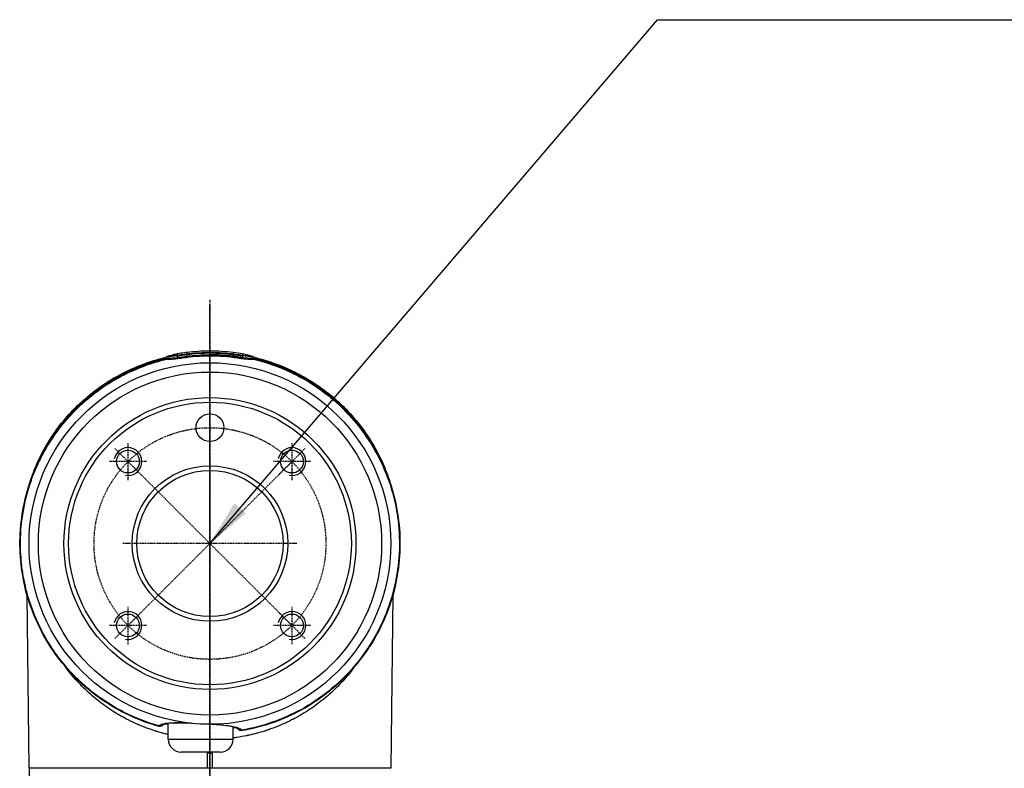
# Model space of a CAD drawing. Header units: millimetres. Extents: x 0 to 4378, y 0 to 2376.
# Tile 148 of 256: x 736 to 948, y 1651 to 1812. Entities that reach past the tile are written whole.
import ezdxf

# ---------------------------------------------------------------- set-up
doc = ezdxf.new("R2010")
doc.units = ezdxf.units.MM
doc.header["$LTSCALE"] = 0.2
doc.linetypes.add('CENTER2', pattern=[1.125, 0.75, -0.125, 0.125, -0.125])
doc.layers.add('01_Object Line', color=4, linetype='Continuous')
doc.layers.add('02_Center Line', color=1, linetype='CENTER2')
doc.styles.add('Rainbow-5.0 Style', font='malgunsl.ttf')
doc.dimstyles.new('Rainbow-5.0 Style', dxfattribs={"dimtxt": 4, "dimasz": 2.5, "dimexe": 1, "dimexo": 1, "dimgap": 1, "dimtad": 1, "dimdsep": 46, "dimtxsty": 'Rainbow-5.0 Style', "dimcen": 0, "dimclrd": 251, "dimclre": 251, "dimclrt": 7, "dimazin": 3, "dimtp": 0.1, "dimtm": 0.1, "dimtfac": 0.61, "dimtmove": 0, "dimatfit": 3, "dimfxl": 1, "dimlwd": -1, "dimlwe": -1, "dimarcsym": 1})

# ---------------------------------------------------------------- blocks, each defined once
blk = doc.blocks.new('A$C2009cf2c')
for p, q in [((0, 1138.06), (0, 1138.06)), ((-10.46, 1136.39), (-10.46, 1136.39)), ((40.47, 1102.47), (40.47, 1102.47)), ((-39.43, 1086.22), (-39.43, 1086.22)), ((-39.01, 1048.4), (-39.42, 1085.77)), ((39.42, 1085.78), (39.01, 1048.4)), ((39.43, 1086.24), (39.43, 1086.23)), ((-29.03, 1067.68), (-29.03, 1067.68)), ((29.01, 1067.66), (29.01, 1067.66)), ((-23.26, 1062.35), (-23.26, 1062.35)), ((-22.98, 1062.14), (-22.98, 1062.14)), ((22.98, 1062.14), (22.98, 1062.14)), ((23.26, 1062.35), (23.26, 1062.35)), ((-21.51, 1061.11), (-21.51, 1061.11)), ((-19.69, 1059.97), (-19.69, 1059.97)), ((19.69, 1059.97), (19.69, 1059.97)), ((21.51, 1061.11), (21.51, 1061.11)), ((-18.1, 1059.08), (-18.1, 1059.08)), ((-16.19, 1058.14), (-16.19, 1058.14)), ((-14.45, 1057.4), (-14.45, 1057.4)), ((-9, 1058.18), (-9, 1058.18)), ((-9, 1054.7), (-9, 1058.08)), ((5, 1057.42), (5, 1057.42)), ((5, 1054.7), (5, 1057.32)), ((14.45, 1057.4), (14.45, 1057.4)), ((16.19, 1058.14), (16.19, 1058.14)), ((18.1, 1059.08), (18.1, 1059.08)), ((-12.79, 1056.78), (-12.79, 1056.78)), ((8.7, 1055.61), (8.7, 1055.61)), ((12.79, 1056.78), (12.79, 1056.78)), ((-9, 1054.7), (5, 1054.7)), ((2.2, 1051.9), (-6.2, 1051.9)), ((-0.5, 1048.47), (-0.5, 1051.77)), ((0.5, 1051.77), (0.5, 1048.47)), ((39.01, 1048.4), (-39.01, 1048.4)), ((-39, 1048.4), (-39, 1042.4))]:
    blk.add_line(p, q)
for centre, radius in [((0, 1096.9), 39), ((0, 1096.9), 37), ((0, 1096.9), 31.48), ((0, 1096.9), 30.48), ((0, 1121.9), 3), ((-17.68, 1114.58), 2.46), ((17.67, 1114.58), 2.46), ((0, 1096.9), 16.77), ((0, 1096.9), 15.77), ((-17.68, 1079.22), 2.46), ((17.67, 1079.22), 2.46)]:
    blk.add_circle(centre, radius)
for centre, radius, start, end in [((-6.2, 1054.7), 2.8, 180, 270), ((2.2, 1054.7), 2.8, 270, 0), ((0, 1092.29), 40.53, 269.2927, 270.7064)]:
    blk.add_arc(centre, radius, start, end)
for centre, major_axis, ratio, start_param, end_param in [((-0.01, 1138.3), (0.002, 0.393), 0.011038, 2.226159, 2.73087), ((-6.56, 1138.25), (-3.48, -0.56), 0.198993, 1.415823, 1.495187), ((-6.92, 1137.76), (0.013, -0.43), 0.572551, 0.497241, 0.94988), ((-6.29, 1137.49), (0.048, -0.36), 0.068421, 6.045135, 6.04712), ((6.29, 1137.49), (0.044, 0.36), 0.063005, 3.372836, 3.376814), ((6.94, 1137.76), (0.032, 0.43), 0.578776, 2.218613, 2.668297), ((6.57, 1138.25), (-3.48, 0.56), 0.198992, 1.646411, 1.725774), ((-10.75, 1058.49), (0.692, -0.721), 0.94914, 5.222817, 6.283416), ((-10.75, 1058.49), (0.692, -0.721), 0.94914, 0.000231, 0.000366), ((-4.76, 1059.16), (-0.033, -0.999), 0.306864, 5.991051, 6.283189), ((-4.76, 1059.16), (-0.033, -0.999), 0.306864, 0.000003, 0.000147), ((0, 1058.9), (-0.015, -1), 0.222199, 0.000009, 0.066809), ((0, 1058.9), (-0.015, -1), 0.222199, 6.283177, 6.283194), ((0.76, 1058.87), (-0.072, -0.997), 0.306297, 6.283183, 6.575941), ((6.75, 1057.59), (-0.721, -0.693), 0.945259, 6.282953, 6.283018), ((6.75, 1057.59), (-0.721, -0.693), 0.945259, 6.283018, 7.283935), ((0.44, 1048.46), (-0.941, 0.011), 0.685799, 0.008117, 0.114309), ((-0.44, 1048.46), (0.941, 0.011), 0.685799, 6.168879, 6.275069)]:
    blk.add_ellipse(centre, major_axis=major_axis, ratio=ratio, start_param=start_param, end_param=end_param)
for points, knots in [([(-9.27, 1137.22), (-9.06, 1137.31), (-8.84, 1137.38), (-8.38, 1137.51), (-8.12, 1137.59), (-7.57, 1137.74), (-7.28, 1137.81), (-6.99, 1137.87)], [0, 0, 0, 0, 0.0687662, 0.0687662, 0.1523206, 0.1523206, 0.2423805, 0.2423805, 0.2423805, 0.2423805]), ([(-6.99, 1137.87), (-6.48, 1137.99), (-5.97, 1138.05), (-5.3, 1138.14), (-5.15, 1138.16), (-4.99, 1138.17)], [0, 0, 0, 0, 0.1551388, 0.1551388, 0.2022234, 0.2022234, 0.2022234, 0.2022234]), ([(-6.99, 1137.48), (-6.99, 1137.53), (-6.99, 1137.59), (-6.99, 1137.63), (-6.99, 1137.79), (-6.99, 1137.87), (-6.99, 1137.87)], [-8.25646, -8.25646, -8.25646, -8.25646, -7.624618, -7.624618, -7.624618, -5.44854, -5.44854, -5.44854, -5.44854]), ([(-4.99, 1138.17), (-4.99, 1138.17), (-4.99, 1138.09), (-4.99, 1137.92), (-4.99, 1137.87), (-4.99, 1137.81), (-4.99, 1137.75)], [5.554248, 5.554248, 5.554248, 5.554248, 7.771433, 7.771433, 7.771433, 8.384461, 8.384461, 8.384461, 8.384461]), ([(-0.02, 1138.06), (-0.58, 1138.06), (-1.14, 1138.04), (-1.7, 1138.02), (-2.26, 1138), (-2.82, 1137.97), (-3.38, 1137.92), (-3.91, 1137.88), (-4.45, 1137.82), (-4.99, 1137.75)], [0, 0, 0, 0, 1.709554, 1.709554, 1.709554, 3.419104, 3.419104, 3.419104, 5.066451, 5.066451, 5.066451, 5.066451]), ([(-0.01, 1137.94), (-0.84, 1137.94), (-1.67, 1137.91), (-2.92, 1137.84), (-3.34, 1137.8), (-4.16, 1137.73), (-4.58, 1137.68), (-4.99, 1137.63)], [-0.4980541, -0.4980541, -0.4980541, -0.4980541, -0.2482966, -0.2482966, -0.1249533, -0.1249533, -0.0001115, -0.0001115, -0.0001115, -0.0001115]), ([(-0.02, 1138.06), (-0.01, 1138.22), (-0.01, 1138.34), (0, 1138.4), (0, 1138.45), (0, 1138.48), (0, 1138.48)], [0.073579, 0.073579, 0.073579, 0.073579, 1.773456, 1.773456, 1.773456, 2.983853, 2.983853, 2.983853, 2.983853]), ([(4.99, 1137.75), (4.45, 1137.82), (3.91, 1137.88), (3.36, 1137.92), (2.24, 1138.01), (1.11, 1138.06), (-0.02, 1138.06)], [-5.096168, -5.096168, -5.096168, -5.096168, -3.432831, -3.432831, -3.432831, 0, 0, 0, 0]), ([(-0.02, 1137.62), (-0.01, 1137.66), (-0.01, 1137.69), (0, 1137.73), (0, 1137.78), (0, 1137.83), (0, 1137.87), (-0.01, 1137.9), (-0.01, 1137.92), (-0.01, 1137.94)], [-1.0896743, -1.0896743, -1.0896743, -1.0896743, -0.7634499, -0.7634499, -0.7634499, -0.3184296, -0.3184296, -0.3184296, -0.1133023, -0.1133023, -0.1133023, -0.1133023]), ([(4.99, 1137.63), (4.58, 1137.68), (4.16, 1137.73), (3.33, 1137.81), (2.91, 1137.84), (1.66, 1137.91), (0.83, 1137.94), (-0.01, 1137.94)], [-0.4984902, -0.4984902, -0.4984902, -0.4984902, -0.3746356, -0.3746356, -0.2508217, -0.2508217, -0.0000001, -0.0000001, -0.0000001, -0.0000001]), ([(4.99, 1138.17), (4.99, 1138.17), (4.99, 1138.09), (4.99, 1137.92), (4.99, 1137.87), (4.99, 1137.81), (4.99, 1137.75)], [5.554252, 5.554252, 5.554252, 5.554252, 7.771433, 7.771433, 7.771433, 8.384461, 8.384461, 8.384461, 8.384461]), ([(6.99, 1137.87), (6.99, 1137.87), (6.99, 1137.79), (6.99, 1137.63), (6.99, 1137.59), (6.99, 1137.53), (6.99, 1137.48)], [5.448548, 5.448548, 5.448548, 5.448548, 7.624618, 7.624618, 7.624618, 8.25646, 8.25646, 8.25646, 8.25646]), ([(6.99, 1137.87), (7.38, 1137.78), (7.77, 1137.69), (8.34, 1137.53), (8.52, 1137.48), (8.89, 1137.36), (9.08, 1137.3), (9.27, 1137.22)], [0, 0, 0, 0, 0.1203404, 0.1203404, 0.1813036, 0.1813036, 0.2422637, 0.2422637, 0.2422637, 0.2422637]), ([(-11.14, 1057.48), (-15.45, 1058.7), (-19.61, 1060.66), (-26.95, 1065.73), (-30.22, 1068.89), (-35.52, 1076.01), (-37.6, 1080.06), (-40.34, 1088.5), (-41.02, 1093), (-40.9, 1101.86), (-40.11, 1106.35), (-37.15, 1114.72), (-34.96, 1118.71), (-29.47, 1125.7), (-26.11, 1128.78), (-18.66, 1133.64), (-14.48, 1135.48), (-10.17, 1136.58)], [0, 0, 0, 0, 1.344136, 1.344136, 2.675031, 2.675031, 4.00551, 4.00551, 5.33562, 5.33562, 6.666261, 6.666261, 7.998797, 7.998797, 9.330905, 9.330905, 10.665668, 10.665668, 10.665668, 10.665668]), ([(-11.01, 1057.57), (-13.58, 1058.29), (-16.13, 1059.27), (-18.61, 1060.54), (-20.16, 1061.33), (-21.67, 1062.23), (-23.12, 1063.23), (-24.96, 1064.5), (-26.7, 1065.92), (-28.32, 1067.47), (-29.68, 1068.77), (-30.7, 1069.92), (-31.46, 1070.84), (-32.04, 1071.55), (-32.47, 1072.11), (-32.77, 1072.52), (-33.45, 1073.43), (-34.08, 1074.36), (-34.67, 1075.31), (-35.6, 1076.8), (-36.1, 1077.79), (-36.32, 1078.22), (-37.36, 1080.24), (-38.22, 1082.33), (-38.9, 1084.43), (-38.94, 1084.56), (-39.01, 1084.78), (-39.1, 1085.09), (-39.27, 1085.65), (-39.53, 1086.52), (-39.79, 1087.68), (-40.24, 1089.62), (-40.38, 1090.71), (-40.42, 1090.98), (-40.5, 1091.51), (-40.56, 1092.04), (-40.62, 1092.57), (-40.8, 1094.31), (-40.88, 1096), (-40.84, 1097.7), (-40.83, 1098.42), (-40.79, 1099.13), (-40.74, 1099.81), (-40.46, 1103.78), (-39.64, 1107.02), (-38.91, 1109.32), (-38.72, 1109.91), (-38.54, 1110.43), (-38.37, 1110.9), (-37.8, 1112.47), (-37.23, 1113.73), (-36.76, 1114.71), (-36.19, 1115.88), (-35.77, 1116.64), (-35.56, 1117), (-34.04, 1119.68), (-32.76, 1121.31), (-32.15, 1122.09), (-31.97, 1122.32), (-31.84, 1122.48), (-31.78, 1122.56), (-31.3, 1123.14), (-30.59, 1124), (-29.57, 1125.08), (-28.24, 1126.48), (-27.38, 1127.21), (-27.15, 1127.42), (-27.02, 1127.54), (-26.89, 1127.65), (-26.76, 1127.77), (-25.19, 1129.13), (-23.51, 1130.36), (-21.77, 1131.45), (-20.22, 1132.43), (-18.25, 1133.53), (-15.83, 1134.55), (-15.03, 1134.89), (-13.97, 1135.31), (-12.63, 1135.75), (-11.69, 1136.05), (-10.62, 1136.36), (-9.41, 1136.65)], [-1, -1, -1, -1, -0.923133, -0.923133, -0.923133, -0.875, -0.875, -0.875, -0.8125, -0.8125, -0.8125, -0.777211, -0.777211, -0.777211, -0.75, -0.75, -0.75, -0.71875, -0.71875, -0.71875, -0.6875, -0.6875, -0.6875, -0.625, -0.625, -0.625, -0.613903, -0.613903, -0.613903, -0.59375, -0.59375, -0.59375, -0.5625, -0.5625, -0.5625, -0.547989, -0.547989, -0.547989, -0.5, -0.5, -0.5, -0.484864, -0.484864, -0.484864, -0.397359, -0.397359, -0.397359, -0.375, -0.375, -0.375, -0.346559, -0.346559, -0.346559, -0.3125, -0.3125, -0.3125, -0.264588, -0.264588, -0.264588, -0.25, -0.25, -0.25, -0.21875, -0.21875, -0.21875, -0.1875, -0.1875, -0.1875, -0.182675, -0.182675, -0.182675, -0.125, -0.125, -0.125, -0.0625, -0.0625, -0.0625, -0.025808, -0.025808, -0.025808, 0, 0, 0, 0]), ([(-39.41, 1108.06), (-39.24, 1108.72), (-39.05, 1109.38), (-38.66, 1110.61), (-38.46, 1111.18), (-38.01, 1112.4), (-37.75, 1113.05), (-37.33, 1114.03), (-37.18, 1114.38), (-36.66, 1115.49), (-36.27, 1116.27), (-35.38, 1117.91), (-34.86, 1118.77), (-33.68, 1120.59), (-33, 1121.55), (-31.89, 1122.99), (-31.48, 1123.48), (-30.28, 1124.89), (-29.44, 1125.79), (-27.7, 1127.47), (-26.82, 1128.25), (-25.07, 1129.68), (-24.22, 1130.32), (-22.55, 1131.47), (-21.74, 1131.99), (-19.44, 1133.34), (-17.89, 1134.13), (-15.04, 1135.36), (-13.78, 1135.83), (-11.58, 1136.53), (-10.67, 1136.78), (-9.75, 1137.01)], [-6.269701, -6.269701, -6.269701, -6.269701, -5.984557, -5.984557, -5.735856, -5.735856, -5.451942, -5.451942, -5.300422, -5.300422, -4.9539, -4.9539, -4.557704, -4.557704, -4.105179, -4.105179, -3.863816, -3.863816, -3.40942, -3.40942, -2.98401, -2.98401, -2.611687, -2.611687, -2.28576, -2.28576, -1.715015, -1.715015, -1.28633, -1.28633, -0.994033, -0.994033, -0.994033, -0.994033]), ([(-38.42, 1111.11), (-38.34, 1111.32), (-38.26, 1111.54), (-38.18, 1111.76), (-36.53, 1116.15), (-34.11, 1120.29), (-30.92, 1123.96), (-30.87, 1124.01), (-30.8, 1124.09), (-30.77, 1124.12), (-30.74, 1124.17), (-30.71, 1124.2), (-30.67, 1124.24), (-29.77, 1125.26), (-28.45, 1126.67), (-26.49, 1128.33), (-26.03, 1128.71), (-25.54, 1129.11), (-25.01, 1129.52), (-24.36, 1130.02), (-23.64, 1130.54), (-22.85, 1131.06), (-22.14, 1131.54), (-21.38, 1132.02), (-20.55, 1132.49), (-20.14, 1132.73), (-19.71, 1132.97), (-19.26, 1133.2), (-19.04, 1133.32), (-18.81, 1133.44), (-18.58, 1133.56), (-18.35, 1133.67), (-18.09, 1133.8), (-17.87, 1133.9), (-17.84, 1133.92), (-17.8, 1133.94), (-17.76, 1133.96), (-15.24, 1135.16), (-12.72, 1136.04), (-10.36, 1136.65)], [0.2306439, 0.2306439, 0.2306439, 0.2306439, 0.2431558, 0.2431558, 0.2431558, 0.4960937, 0.4960937, 0.4960937, 0.4998798, 0.4998798, 0.4998798, 0.5044509, 0.5044509, 0.5044509, 0.625, 0.625, 0.625, 0.6529348, 0.6529348, 0.6529348, 0.6875, 0.6875, 0.6875, 0.71875, 0.71875, 0.71875, 0.734375, 0.734375, 0.734375, 0.7421875, 0.7421875, 0.7421875, 0.75, 0.75, 0.75, 0.7513839, 0.7513839, 0.7513839, 0.8432578, 0.8432578, 0.8432578, 0.8432578]), ([(-10.6, 1136.47), (-10.57, 1136.49), (-10.54, 1136.52), (-10.4, 1136.62), (-10.3, 1136.69), (-10.03, 1136.86), (-9.86, 1136.95), (-9.69, 1137.04)], [0.010133, 0.010133, 0.010133, 0.010133, 0.0221129, 0.0221129, 0.0619726, 0.0619726, 0.1223725, 0.1223725, 0.1223725, 0.1223725]), ([(-10.58, 1136.47), (-10.53, 1136.5), (-10.48, 1136.53), (-10.27, 1136.64), (-10.07, 1136.75), (-9.58, 1136.87), (-9.28, 1136.89), (-8.95, 1136.88)], [28.181067, 28.181067, 28.181067, 28.181067, 28.758819, 28.758819, 30.087278, 30.087278, 31.415738, 31.415738, 31.415738, 31.415738]), ([(-10.17, 1136.58), (-10.11, 1136.6), (-10.04, 1136.61), (-9.73, 1136.66), (-9.51, 1136.65), (-9.41, 1136.65)], [-0.04823544, -0.04823544, -0.04823544, -0.04823544, -0.03728617, -0.03728617, -0.00001779, -0.00001779, -0.00001779, -0.00001779]), ([(-7, 1137.36), (-7.84, 1137.23), (-8.58, 1137.23), (-9.08, 1137.18), (-9.36, 1137.15), (-9.57, 1137.1), (-9.69, 1137.04)], [6.83821, 6.83821, 6.83821, 6.83821, 9.362067, 9.362067, 9.362067, 10.748111, 10.748111, 10.748111, 10.748111]), ([(-9.41, 1136.65), (-8.94, 1136.64), (-8.39, 1136.67), (-7.51, 1136.75), (-7.21, 1136.79), (-6.75, 1136.85), (-6.59, 1136.87), (-6.28, 1136.91), (-6.17, 1136.93), (-5.97, 1136.96)], [-0.4608596, -0.4608596, -0.4608596, -0.4608596, -0.2319778, -0.2319778, -0.1176594, -0.1176594, -0.0605125, -0.0605125, -0.000004, -0.000004, -0.000004, -0.000004]), ([(-6.99, 1137.48), (-7.65, 1137.39), (-8.24, 1137.35), (-8.66, 1137.33), (-8.9, 1137.31), (-9.09, 1137.28), (-9.21, 1137.24), (-9.25, 1137.23), (-9.27, 1137.22), (-9.3, 1137.21)], [7.141582, 7.141582, 7.141582, 7.141582, 9.362054, 9.362054, 9.362054, 10.573628, 10.573628, 10.573628, 10.889931, 10.889931, 10.889931, 10.889931]), ([(-0.01, 1137.42), (-0.79, 1137.42), (-1.57, 1137.4), (-2.35, 1137.35), (-3.13, 1137.31), (-3.91, 1137.24), (-4.68, 1137.15), (-4.69, 1137.15), (-4.69, 1137.15), (-4.69, 1137.15), (-5.46, 1137.06), (-6.24, 1136.93), (-7, 1136.83), (-7, 1136.83), (-7.01, 1136.83), (-7.01, 1136.83), (-7.4, 1136.78), (-7.77, 1136.74), (-8.12, 1136.72), (-8.48, 1136.69), (-8.81, 1136.67), (-9.11, 1136.68)], [27.547428, 27.547428, 27.547428, 27.547428, 29.915632, 29.915632, 29.915632, 32.28311, 32.28311, 32.28311, 32.293424, 32.293424, 32.293424, 34.650769, 34.650769, 34.650769, 34.666423, 34.666423, 34.666423, 35.852922, 35.852922, 35.852922, 37.039421, 37.039421, 37.039421, 37.039421]), ([(-8.95, 1136.88), (-8.91, 1136.88), (-8.87, 1136.88), (-8.79, 1136.88), (-8.74, 1136.88), (-8.62, 1136.89), (-8.54, 1136.89), (-8.39, 1136.9), (-8.33, 1136.9), (-8.19, 1136.91), (-8.11, 1136.92), (-7.75, 1136.94), (-7.39, 1136.98), (-6.99, 1137.03)], [0, 0, 0, 0, 0.0146911, 0.0146911, 0.0270405, 0.0270405, 0.0580232, 0.0580232, 0.077436, 0.077436, 0.1037284, 0.1037284, 0.1923796, 0.1923796, 0.1923796, 0.1923796]), ([(-4.99, 1137.63), (-5.08, 1137.62), (-5.17, 1137.61), (-5.27, 1137.6), (-5.28, 1137.59), (-5.3, 1137.59), (-5.32, 1137.59), (-5.43, 1137.57), (-5.55, 1137.56), (-5.66, 1137.54), (-5.77, 1137.53), (-5.88, 1137.51), (-5.99, 1137.5), (-6.1, 1137.48), (-6.21, 1137.47), (-6.32, 1137.45), (-6.44, 1137.44), (-6.55, 1137.42), (-6.66, 1137.41), (-6.77, 1137.39), (-6.88, 1137.37), (-7, 1137.36)], [4.856578, 4.856578, 4.856578, 4.856578, 5.128657, 5.128657, 5.128657, 5.185049, 5.185049, 5.185049, 5.513346, 5.513346, 5.513346, 5.841966, 5.841966, 5.841966, 6.171736, 6.171736, 6.171736, 6.503514, 6.503514, 6.503514, 6.83821, 6.83821, 6.83821, 6.83821]), ([(-6.99, 1137.03), (-6.95, 1137.03), (-6.92, 1137.04), (-6.89, 1137.04), (-6.59, 1137.09), (-6.29, 1137.13), (-5.99, 1137.17), (-5.66, 1137.22), (-5.32, 1137.27), (-4.99, 1137.31)], [33.655801, 33.655801, 33.655801, 33.655801, 33.760716, 33.760716, 33.760716, 34.688162, 34.688162, 34.688162, 35.7207, 35.7207, 35.7207, 35.7207]), ([(-6.99, 1137.03), (-6.88, 1137.05), (-6.77, 1137.06), (-6.66, 1137.08), (-6.65, 1137.08), (-6.64, 1137.08), (-6.63, 1137.08)], [16.2049031, 16.2049031, 16.2049031, 16.2049031, 16.5350251, 16.5350251, 16.5350251, 16.5670172, 16.5670172, 16.5670172, 16.5670172]), ([(-4.99, 1137.75), (-5.01, 1137.75), (-5.03, 1137.75), (-5.61, 1137.68), (-6.16, 1137.6), (-6.71, 1137.52)], [5.066455, 5.066455, 5.066455, 5.066455, 5.128657, 5.128657, 6.83821, 6.83821, 6.83821, 6.83821]), ([(-5.97, 1136.96), (-3.98, 1137.26), (-1.99, 1137.4), (2, 1137.4), (3.98, 1137.26), (5.97, 1136.96)], [0, 0, 0, 0, 0.604975, 0.604975, 1.212492, 1.212492, 1.212492, 1.212492]), ([(-4.99, 1137.31), (-4.16, 1137.41), (-3.34, 1137.49), (-1.68, 1137.59), (-0.85, 1137.62), (-0.02, 1137.62)], [35.720723, 35.720723, 35.720723, 35.720723, 38.259702, 38.259702, 40.798705, 40.798705, 40.798705, 40.798705]), ([(4.99, 1137.31), (4.16, 1137.41), (3.33, 1137.49), (1.66, 1137.59), (0.82, 1137.62), (-0.02, 1137.62)], [35.720722, 35.720722, 35.720722, 35.720722, 38.259702, 38.259702, 40.798705, 40.798705, 40.798705, 40.798705]), ([(9.12, 1136.68), (8.81, 1136.68), (8.48, 1136.69), (8.13, 1136.72), (7.77, 1136.74), (7.4, 1136.78), (7.01, 1136.83), (6.25, 1136.93), (5.47, 1137.06), (4.69, 1137.15), (3.91, 1137.24), (3.14, 1137.31), (2.36, 1137.35), (2.35, 1137.35), (2.35, 1137.35), (2.34, 1137.35), (1.57, 1137.4), (0.79, 1137.42), (0.02, 1137.42), (0.01, 1137.42), (0, 1137.42), (-0.01, 1137.42)], [-37.039421, -37.039421, -37.039421, -37.039421, -35.852961, -35.852961, -35.852961, -34.66644, -34.66644, -34.66644, -32.296832, -32.296832, -32.296832, -29.935323, -29.935323, -29.935323, -29.920458, -29.920458, -29.920458, -27.574383, -27.574383, -27.574383, -27.547428, -27.547428, -27.547428, -27.547428]), ([(6.72, 1137.52), (6.16, 1137.6), (5.6, 1137.68), (5.03, 1137.75), (5.01, 1137.75), (4.99, 1137.75)], [-6.865662, -6.865662, -6.865662, -6.865662, -5.149247, -5.149247, -5.09617, -5.09617, -5.09617, -5.09617]), ([(7, 1137.36), (6.88, 1137.37), (6.77, 1137.39), (6.66, 1137.41), (6.55, 1137.42), (6.44, 1137.44), (6.33, 1137.45), (6.22, 1137.47), (6.11, 1137.48), (6, 1137.5), (5.89, 1137.51), (5.77, 1137.53), (5.66, 1137.54), (5.55, 1137.56), (5.44, 1137.57), (5.33, 1137.59), (5.31, 1137.59), (5.29, 1137.59), (5.26, 1137.6), (5.17, 1137.61), (5.08, 1137.62), (4.99, 1137.63)], [-6.865662, -6.865662, -6.865662, -6.865662, -6.53091, -6.53091, -6.53091, -6.199058, -6.199058, -6.199058, -5.869205, -5.869205, -5.869205, -5.540502, -5.540502, -5.540502, -5.212131, -5.212131, -5.212131, -5.149247, -5.149247, -5.149247, -4.883582, -4.883582, -4.883582, -4.883582]), ([(6.99, 1137.03), (6.96, 1137.03), (6.93, 1137.04), (6.89, 1137.04), (6.59, 1137.09), (6.3, 1137.13), (6, 1137.17), (5.67, 1137.22), (5.33, 1137.27), (4.99, 1137.31)], [33.655801, 33.655801, 33.655801, 33.655801, 33.760753, 33.760753, 33.760753, 34.688313, 34.688313, 34.688313, 35.7207, 35.7207, 35.7207, 35.7207]), ([(5.97, 1136.96), (6.17, 1136.93), (6.27, 1136.91), (6.59, 1136.86), (6.74, 1136.84), (7.2, 1136.78), (7.51, 1136.75), (8.39, 1136.67), (8.94, 1136.64), (9.41, 1136.65)], [-0.3780935, -0.3780935, -0.3780935, -0.3780935, -0.3289343, -0.3289343, -0.2821356, -0.2821356, -0.188521, -0.188521, -0.0002986, -0.0002986, -0.0002986, -0.0002986]), ([(6.64, 1137.08), (6.64, 1137.08), (6.65, 1137.08), (6.66, 1137.08), (6.77, 1137.06), (6.88, 1137.05), (6.99, 1137.03)], [-16.5926459, -16.5926459, -16.5926459, -16.5926459, -16.565263, -16.565263, -16.565263, -16.2347997, -16.2347997, -16.2347997, -16.2347997]), ([(9.41, 1136.65), (13.79, 1135.61), (17.99, 1133.85), (21.78, 1131.46), (23.76, 1130.21), (25.67, 1128.76), (27.42, 1127.18), (29.17, 1125.59), (30.77, 1123.87), (32.21, 1122.02), (33.66, 1120.17), (34.96, 1118.16), (36.07, 1116.08), (37.18, 1113.99), (38.09, 1111.83), (38.82, 1109.6), (39.56, 1107.36), (40.1, 1105.03), (40.44, 1102.7), (40.77, 1100.36), (40.9, 1098.01), (40.83, 1095.66), (40.69, 1090.94), (39.71, 1086.2), (37.96, 1081.81), (37.08, 1079.61), (36.03, 1077.51), (34.8, 1075.51), (33.57, 1073.51), (32.15, 1071.59), (30.58, 1069.82), (29.02, 1068.05), (27.32, 1066.44), (25.48, 1064.97), (23.64, 1063.51), (21.65, 1062.18), (19.58, 1061.05), (15.63, 1058.89), (11.38, 1057.41), (6.92, 1056.64)], [0, 0, 0, 0, 0.1205223, 0.1205223, 0.1205223, 0.1837668, 0.1837668, 0.1837668, 0.2470112, 0.2470112, 0.2470112, 0.3102557, 0.3102557, 0.3102557, 0.3735002, 0.3735002, 0.3735002, 0.4367446, 0.4367446, 0.4367446, 0.4999891, 0.4999891, 0.4999891, 0.6264781, 0.6264781, 0.6264781, 0.6897225, 0.6897225, 0.6897225, 0.752967, 0.752967, 0.752967, 0.8162115, 0.8162115, 0.8162115, 0.879456, 0.879456, 0.879456, 1, 1, 1, 1]), ([(9.39, 1137.14), (9.37, 1137.18), (9.31, 1137.21), (9.22, 1137.24), (9.09, 1137.28), (8.9, 1137.31), (8.48, 1137.34), (8.26, 1137.35), (8.01, 1137.37), (7.71, 1137.4), (7.36, 1137.43), (6.99, 1137.48)], [-11.532711, -11.532711, -11.532711, -11.532711, -10.602154, -10.602154, -10.602154, -9.390513, -9.390513, -8.401614, -8.401614, -8.401614, -7.169191, -7.169191, -7.169191, -7.169191]), ([(6.99, 1137.03), (7.33, 1136.98), (7.67, 1136.95), (7.98, 1136.93), (8, 1136.92), (8.01, 1136.92), (8.03, 1136.92), (8.36, 1136.9), (8.67, 1136.88), (8.95, 1136.88)], [-33.655783, -33.655783, -33.655783, -33.655783, -32.588177, -32.588177, -32.588177, -32.535769, -32.535769, -32.535769, -31.415738, -31.415738, -31.415738, -31.415738]), ([(9.69, 1137.04), (9.58, 1137.1), (9.37, 1137.15), (9.09, 1137.18), (8.58, 1137.23), (7.85, 1137.23), (7, 1137.36)], [-10.776676, -10.776676, -10.776676, -10.776676, -9.390513, -9.390513, -9.390513, -6.865662, -6.865662, -6.865662, -6.865662]), ([(10.17, 1136.58), (14.43, 1135.49), (18.57, 1133.68), (25.99, 1128.87), (29.36, 1125.81), (34.88, 1118.84), (37.09, 1114.85), (40.07, 1106.49), (40.89, 1102.01), (41.03, 1093.14), (40.36, 1088.63), (37.66, 1080.16), (35.57, 1076.1), (30.28, 1068.96), (27.02, 1065.8), (19.75, 1060.74), (15.64, 1058.78), (9.95, 1057.13), (8.5, 1056.8), (7.04, 1056.54)], [0, 0, 0, 0, 1.319386, 1.319386, 2.652362, 2.652362, 3.984445, 3.984445, 5.315561, 5.315561, 6.64715, 6.64715, 7.982448, 7.982448, 9.310523, 9.310523, 10.641098, 10.641098, 11.086445, 11.086445, 11.086445, 11.086445]), ([(8.95, 1136.88), (9.28, 1136.89), (9.58, 1136.87), (10.08, 1136.75), (10.28, 1136.64), (10.49, 1136.53), (10.54, 1136.5), (10.59, 1136.47)], [-31.415738, -31.415738, -31.415738, -31.415738, -30.087278, -30.087278, -28.758819, -28.758819, -28.157904, -28.157904, -28.157904, -28.157904]), ([(10.17, 1136.58), (10.11, 1136.6), (10.04, 1136.61), (9.73, 1136.66), (9.51, 1136.65), (9.41, 1136.65)], [0.0421098, 0.0421098, 0.0421098, 0.0421098, 0.0713463, 0.0713463, 0.1704652, 0.1704652, 0.1704652, 0.1704652]), ([(9.69, 1137.04), (9.77, 1137), (9.85, 1136.96), (10.03, 1136.86), (10.14, 1136.8), (10.37, 1136.65), (10.49, 1136.56), (10.61, 1136.47)], [0, 0, 0, 0, 0.0274627, 0.0274627, 0.0667518, 0.0667518, 0.1125788, 0.1125788, 0.1125788, 0.1125788]), ([(9.7, 1137.04), (10.21, 1136.91), (10.7, 1136.78), (11.94, 1136.42), (12.68, 1136.19), (13.38, 1135.95)], [3.355695, 3.355695, 3.355695, 3.355695, 3.6291741, 3.6291741, 4.0732026, 4.0732026, 4.0732026, 4.0732026]), ([(9.76, 1137), (11.65, 1136.55), (13.46, 1135.96), (15.87, 1135.01), (16.52, 1134.73), (17.88, 1134.11), (18.59, 1133.75), (21.14, 1132.41), (22.86, 1131.31), (24.88, 1129.81), (25.29, 1129.49), (26.63, 1128.42), (27.51, 1127.64), (29.25, 1125.98), (30.09, 1125.09), (31.29, 1123.71), (31.69, 1123.23), (32.47, 1122.25), (32.85, 1121.75), (33.59, 1120.7), (33.96, 1120.17), (35.05, 1118.47), (35.73, 1117.3), (36.66, 1115.49), (36.96, 1114.86), (37.53, 1113.58), (37.81, 1112.92), (38.33, 1111.56), (38.57, 1110.87), (38.91, 1109.82), (39.02, 1109.46), (39.23, 1108.74), (39.33, 1108.39), (39.42, 1108.03)], [-19.31987, -19.31987, -19.31987, -19.31987, -18.308332, -18.308332, -17.924512, -17.924512, -17.485993, -17.485993, -16.316696, -16.316696, -16.006668, -16.006668, -15.296307, -15.296307, -14.534305, -14.534305, -14.139555, -14.139555, -13.730091, -13.730091, -13.30546, -13.30546, -12.401825, -12.401825, -11.929878, -11.929878, -11.437802, -11.437802, -10.9252, -10.9252, -10.663362, -10.663362, -10.401902, -10.401902, -10.401902, -10.401902]), ([(10.37, 1136.65), (10.4, 1136.64), (10.44, 1136.63), (10.48, 1136.62), (11.22, 1136.43), (11.97, 1136.21), (12.73, 1135.96), (12.83, 1135.93), (12.93, 1135.9), (13.03, 1135.86), (13.77, 1135.62), (14.52, 1135.35), (15.27, 1135.05), (15.34, 1135.02), (15.41, 1134.99), (15.48, 1134.96), (15.84, 1134.82), (16.2, 1134.67), (16.56, 1134.51), (16.78, 1134.41), (16.99, 1134.32), (17.21, 1134.22), (17.32, 1134.17), (17.42, 1134.12), (17.53, 1134.07), (17.63, 1134.02), (17.71, 1133.98), (17.82, 1133.93), (17.83, 1133.92), (17.84, 1133.92), (17.86, 1133.91), (19.28, 1133.23), (20.54, 1132.52), (21.67, 1131.82), (22.4, 1131.37), (23.07, 1130.93), (23.69, 1130.49), (24.39, 1130), (25.03, 1129.51), (25.61, 1129.05), (26.12, 1128.64), (26.59, 1128.25), (27.01, 1127.87), (27.83, 1127.16), (28.5, 1126.52), (29.05, 1125.97), (29.17, 1125.84), (29.29, 1125.73), (29.4, 1125.61), (29.7, 1125.3), (29.97, 1125.02), (30.19, 1124.78), (30.3, 1124.65), (30.4, 1124.54), (30.5, 1124.44), (30.52, 1124.4), (30.55, 1124.37), (30.58, 1124.34), (30.6, 1124.32), (30.61, 1124.31), (30.63, 1124.29), (30.65, 1124.26), (30.67, 1124.24), (30.69, 1124.22), (30.7, 1124.21), (30.71, 1124.2), (30.72, 1124.19), (30.72, 1124.18), (30.72, 1124.18), (30.72, 1124.18), (30.72, 1124.18), (30.73, 1124.18), (30.73, 1124.18), (30.73, 1124.17), (30.74, 1124.17), (30.75, 1124.15), (31.07, 1123.79), (31.39, 1123.41), (31.69, 1123.04), (32.62, 1121.9), (33.47, 1120.74), (34.23, 1119.57), (35.01, 1118.37), (35.71, 1117.17), (36.32, 1115.96), (36.96, 1114.72), (37.52, 1113.48), (38, 1112.24), (38.15, 1111.85), (38.3, 1111.46), (38.44, 1111.07)], [0.1575457, 0.1575457, 0.1575457, 0.1575457, 0.1589987, 0.1589987, 0.1589987, 0.1875, 0.1875, 0.1875, 0.1911709, 0.1911709, 0.1911709, 0.21875, 0.21875, 0.21875, 0.2212271, 0.2212271, 0.2212271, 0.234375, 0.234375, 0.234375, 0.2421875, 0.2421875, 0.2421875, 0.2460938, 0.2460938, 0.2460938, 0.2496161, 0.2496161, 0.2496161, 0.25, 0.25, 0.25, 0.2912742, 0.2912742, 0.2912742, 0.3179228, 0.3179228, 0.3179228, 0.3481944, 0.3481944, 0.3481944, 0.375, 0.375, 0.375, 0.4261619, 0.4261619, 0.4261619, 0.4375, 0.4375, 0.4375, 0.46875, 0.46875, 0.46875, 0.484375, 0.484375, 0.484375, 0.4893023, 0.4893023, 0.4893023, 0.4921875, 0.4921875, 0.4921875, 0.4960938, 0.4960938, 0.4960938, 0.4980469, 0.4980469, 0.4980469, 0.4986572, 0.4986572, 0.4986572, 0.4992676, 0.4992676, 0.4992676, 0.5, 0.5, 0.5, 0.5215625, 0.5215625, 0.5215625, 0.5877727, 0.5877727, 0.5877727, 0.656049, 0.656049, 0.656049, 0.7265974, 0.7265974, 0.7265974, 0.7490585, 0.7490585, 0.7490585, 0.7490585]), ([(-39.42, 1085.55), (-39.46, 1085.71), (-39.5, 1085.86), (-39.68, 1086.58), (-39.81, 1087.15), (-39.92, 1087.72)], [6.1264632, 6.1264632, 6.1264632, 6.1264632, 6.1930364, 6.1930364, 6.4332052, 6.4332052, 6.4332052, 6.4332052]), ([(-9, 1055.68), (-9.23, 1055.74), (-9.47, 1055.79), (-9.72, 1055.86), (-10.04, 1055.94), (-10.37, 1056.03), (-10.71, 1056.12), (-10.88, 1056.17), (-11.05, 1056.22), (-11.22, 1056.27), (-11.31, 1056.3), (-11.4, 1056.33), (-11.48, 1056.35), (-11.53, 1056.37), (-11.57, 1056.38), (-11.62, 1056.39), (-11.64, 1056.4), (-11.66, 1056.41), (-11.68, 1056.42), (-11.7, 1056.42), (-11.72, 1056.43), (-11.73, 1056.43), (-11.74, 1056.43), (-11.75, 1056.44), (-11.75, 1056.44), (-12.19, 1056.58), (-12.73, 1056.75), (-13.35, 1056.98), (-13.66, 1057.09), (-13.99, 1057.22), (-14.34, 1057.36), (-14.52, 1057.43), (-14.7, 1057.5), (-14.89, 1057.58), (-14.98, 1057.61), (-15.07, 1057.65), (-15.17, 1057.69), (-15.22, 1057.71), (-15.27, 1057.73), (-15.31, 1057.75), (-15.34, 1057.77), (-15.36, 1057.78), (-15.39, 1057.79), (-15.41, 1057.8), (-15.43, 1057.81), (-15.46, 1057.82), (-16.31, 1058.18), (-17.02, 1058.53), (-17.61, 1058.83), (-18.18, 1059.12), (-18.64, 1059.37), (-18.98, 1059.56), (-18.99, 1059.56), (-18.99, 1059.56), (-18.99, 1059.57), (-19.01, 1059.57), (-19.03, 1059.59), (-19.05, 1059.6), (-19.64, 1059.93), (-20.2, 1060.26), (-20.74, 1060.6), (-21.26, 1060.93), (-21.75, 1061.27), (-22.23, 1061.6), (-22.26, 1061.62), (-22.29, 1061.64), (-22.33, 1061.67), (-23.38, 1062.41), (-24.4, 1063.21), (-25.39, 1064.07), (-26.37, 1064.92), (-27.31, 1065.82), (-28.21, 1066.78), (-28.21, 1066.79), (-28.22, 1066.79), (-28.23, 1066.8), (-29.2, 1067.84), (-30.17, 1068.98), (-31.1, 1070.23)], [0.1443418, 0.1443418, 0.1443418, 0.1443418, 0.15625, 0.15625, 0.15625, 0.171875, 0.171875, 0.171875, 0.1796875, 0.1796875, 0.1796875, 0.1835937, 0.1835937, 0.1835937, 0.1855469, 0.1855469, 0.1855469, 0.1865234, 0.1865234, 0.1865234, 0.1872559, 0.1872559, 0.1872559, 0.1875, 0.1875, 0.1875, 0.21875, 0.21875, 0.21875, 0.234375, 0.234375, 0.234375, 0.2421875, 0.2421875, 0.2421875, 0.2460937, 0.2460937, 0.2460937, 0.2480469, 0.2480469, 0.2480469, 0.2490234, 0.2490234, 0.2490234, 0.25, 0.25, 0.25, 0.28125, 0.28125, 0.28125, 0.3120117, 0.3120117, 0.3120117, 0.3123779, 0.3123779, 0.3123779, 0.3134758, 0.3134758, 0.3134758, 0.34375, 0.34375, 0.34375, 0.3730469, 0.3730469, 0.3730469, 0.375, 0.375, 0.375, 0.4375, 0.4375, 0.4375, 0.4995117, 0.4995117, 0.4995117, 0.5, 0.5, 0.5, 0.5793231, 0.5793231, 0.5793231, 0.5793231]), ([(31.11, 1070.25), (30.18, 1069), (29.22, 1067.86), (28.25, 1066.82), (28.24, 1066.81), (28.24, 1066.81), (28.23, 1066.8), (27.32, 1065.84), (26.38, 1064.92), (25.39, 1064.07), (24.44, 1063.24), (23.45, 1062.46), (22.43, 1061.74), (22.39, 1061.71), (22.36, 1061.69), (22.33, 1061.67), (21.82, 1061.31), (21.29, 1060.95), (20.73, 1060.6), (20.2, 1060.26), (19.64, 1059.93), (19.05, 1059.6), (19.04, 1059.59), (19.02, 1059.58), (19, 1059.57), (18.98, 1059.56), (18.98, 1059.56), (18.97, 1059.55), (18.63, 1059.36), (18.18, 1059.12), (17.61, 1058.83), (17.04, 1058.54), (16.33, 1058.2), (15.5, 1057.83), (15.49, 1057.83), (15.47, 1057.82), (15.46, 1057.82), (14.67, 1057.48), (13.97, 1057.2), (13.35, 1056.98), (13.04, 1056.86), (12.75, 1056.76), (12.48, 1056.67), (12.35, 1056.63), (12.22, 1056.59), (12.1, 1056.55), (12.04, 1056.53), (11.98, 1056.51), (11.92, 1056.49), (11.89, 1056.48), (11.86, 1056.47), (11.83, 1056.46), (11.82, 1056.46), (11.8, 1056.45), (11.79, 1056.45), (11.78, 1056.45), (11.77, 1056.44), (11.76, 1056.44), (11.76, 1056.44), (11.75, 1056.44), (11.75, 1056.44), (11.04, 1056.21), (10.36, 1056.02), (9.72, 1055.86), (9.4, 1055.77), (9.09, 1055.7), (8.78, 1055.63), (8.63, 1055.6), (8.48, 1055.56), (8.34, 1055.53), (8.27, 1055.51), (8.19, 1055.5), (8.12, 1055.48), (8.09, 1055.48), (8.05, 1055.47), (8.01, 1055.46), (8, 1055.46), (7.98, 1055.45), (7.96, 1055.45), (7.95, 1055.45), (7.93, 1055.44), (7.92, 1055.44), (7.92, 1055.44), (7.91, 1055.44), (7.91, 1055.44), (7.18, 1055.29), (6.48, 1055.17), (5.8, 1055.07), (5.53, 1055.03), (5.26, 1054.99), (5, 1054.96)], [0.4203626, 0.4203626, 0.4203626, 0.4203626, 0.4995117, 0.4995117, 0.4995117, 0.5, 0.5, 0.5, 0.5625, 0.5625, 0.5625, 0.6230469, 0.6230469, 0.6230469, 0.625, 0.625, 0.625, 0.65625, 0.65625, 0.65625, 0.6865234, 0.6865234, 0.6865234, 0.6873779, 0.6873779, 0.6873779, 0.6884698, 0.6884698, 0.6884698, 0.71875, 0.71875, 0.71875, 0.7495117, 0.7495117, 0.7495117, 0.75, 0.75, 0.75, 0.78125, 0.78125, 0.78125, 0.796875, 0.796875, 0.796875, 0.8046875, 0.8046875, 0.8046875, 0.8085938, 0.8085938, 0.8085938, 0.8105469, 0.8105469, 0.8105469, 0.8115234, 0.8115234, 0.8115234, 0.8122559, 0.8122559, 0.8122559, 0.8125, 0.8125, 0.8125, 0.84375, 0.84375, 0.84375, 0.859375, 0.859375, 0.859375, 0.8671875, 0.8671875, 0.8671875, 0.8710938, 0.8710938, 0.8710938, 0.8730469, 0.8730469, 0.8730469, 0.8740234, 0.8740234, 0.8740234, 0.8747559, 0.8747559, 0.8747559, 0.875, 0.875, 0.875, 0.90625, 0.90625, 0.90625, 0.918548, 0.918548, 0.918548, 0.918548]), ([(-10.06, 1057.77), (-10.16, 1057.68), (-10.28, 1057.59), (-10.53, 1057.48), (-10.66, 1057.45), (-10.9, 1057.43), (-11.02, 1057.45), (-11.14, 1057.48)], [0, 0, 0, 0, 0.0507772, 0.0507772, 0.0917872, 0.0917872, 0.1292013, 0.1292013, 0.1292013, 0.1292013]), ([(-11.01, 1057.57), (-10.83, 1057.74), (-10.55, 1057.87), (-10.18, 1057.98), (-9.8, 1058.08), (-9.35, 1058.15), (-8.82, 1058.2), (-8.28, 1058.24), (-7.68, 1058.25), (-7.01, 1058.25), (-6.34, 1058.25), (-5.63, 1058.23), (-4.89, 1058.21)], [0, 0, 0, 0, 0.25, 0.25, 0.25, 0.5, 0.5, 0.5, 0.75, 0.75, 0.75, 0.9992638, 0.9992638, 0.9992638, 0.9992638]), ([(-4.8, 1058.16), (-5.66, 1058.19), (-6.49, 1058.21), (-7.96, 1058.18), (-8.62, 1058.14), (-9.53, 1057.99), (-9.85, 1057.89), (-10.04, 1057.79), (-10.06, 1057.77), (-10.06, 1057.77)], [0, 0, 0, 0, 0.2730944, 0.2730944, 0.5478871, 0.5478871, 0.7881553, 0.7881553, 0.8869228, 0.8869228, 0.8869228, 0.8869228]), ([(-9, 1057.88), (-9.1, 1057.89), (-9.2, 1057.9), (-9.44, 1057.91), (-9.58, 1057.92), (-9.71, 1057.93)], [2.2142896, 2.2142896, 2.2142896, 2.2142896, 2.2621458, 2.2621458, 2.3407939, 2.3407939, 2.3407939, 2.3407939]), ([(6.03, 1056.9), (6.01, 1056.91), (5.92, 1056.99), (5.55, 1057.16), (5.29, 1057.25), (4.57, 1057.43), (4.06, 1057.52), (2.88, 1057.69), (2.16, 1057.76), (1.18, 1057.84), (0.94, 1057.85), (0.69, 1057.87)], [0, 0, 0, 0, 0.1742679, 0.1742679, 0.3518092, 0.3518092, 0.5727297, 0.5727297, 0.8189131, 0.8189131, 0.8960259, 0.8960259, 0.8960259, 0.8960259]), ([(0.78, 1057.91), (1.47, 1057.86), (2.19, 1057.8), (2.91, 1057.73), (3.94, 1057.62), (4.47, 1057.52), (4.71, 1057.47), (4.71, 1057.47), (4.72, 1057.47), (4.72, 1057.47), (4.98, 1057.42), (5.51, 1057.33), (6.07, 1057.12), (6.47, 1056.98), (6.74, 1056.81), (6.92, 1056.64)], [-1, -1, -1, -1, -0.75, -0.75, -0.75, -0.5, -0.5, -0.5, -0.494157, -0.494157, -0.494157, -0.25, -0.25, -0.25, 0, 0, 0, 0]), ([(5.61, 1057.13), (5.49, 1057.14), (5.36, 1057.14), (5.15, 1057.15), (5.08, 1057.16), (5, 1057.16)], [0.506733, 0.506733, 0.506733, 0.506733, 0.5792961, 0.5792961, 0.6165062, 0.6165062, 0.6165062, 0.6165062]), ([(7.04, 1056.54), (6.92, 1056.52), (6.8, 1056.52), (6.56, 1056.56), (6.45, 1056.6), (6.25, 1056.7), (6.17, 1056.77), (6.07, 1056.86), (6.05, 1056.88), (6.03, 1056.9)], [0, 0, 0, 0, 0.0380915, 0.0380915, 0.0754512, 0.0754512, 0.113412, 0.113412, 0.1242242, 0.1242242, 0.1242242, 0.1242242])]:
    blk.add_open_spline(points, degree=3, knots=knots)
for points in [[(-4.99, 1138.17), (-3.34, 1138.38), (-1.67, 1138.48), (0, 1138.48)], [(-4.99, 1138.17), (-4.99, 1138.17), (-4.99, 1138.17), (-4.99, 1138.17)], [(0, 1138.48), (1.67, 1138.48), (3.34, 1138.38), (4.99, 1138.17)], [(4.99, 1138.17), (4.99, 1138.17), (4.99, 1138.17), (4.99, 1138.17)], [(4.99, 1138.17), (5.66, 1138.09), (6.34, 1138.02), (6.99, 1137.87)], [(-13.72, 1135.83), (-12.48, 1136.26), (-11.18, 1136.68), (-9.72, 1137.04)], [(-9.74, 1136.64), (-9.55, 1136.68), (-9.34, 1136.69), (-9.11, 1136.68)], [(-9.5, 1136.86), (-9.5, 1136.86), (-9.49, 1136.86), (-9.49, 1136.86)], [(-9.3, 1137.21), (-9.35, 1137.19), (-9.37, 1137.17), (-9.38, 1137.14)], [(-9.38, 1137.14), (-9.38, 1137.14), (-9.38, 1137.14), (-9.38, 1137.14)], [(-9.11, 1136.68), (-9.12, 1136.67), (-9.13, 1136.66), (-9.13, 1136.65)], [(-9.11, 1136.68), (-9.06, 1136.75), (-9, 1136.81), (-8.95, 1136.88)], [(-8.4, 1137.35), (-8.4, 1137.35), (-8.4, 1137.35), (-8.4, 1137.35)], [(-6.99, 1137.03), (-6.99, 1137.15), (-6.99, 1137.26), (-7, 1137.36)], [(-4.99, 1137.63), (-4.99, 1137.53), (-4.99, 1137.43), (-4.99, 1137.31)], [(-4.6, 1137.36), (-4.4, 1137.38), (-4.21, 1137.4), (-4.01, 1137.42)], [(-2.08, 1137.56), (-2.07, 1137.57), (-2.06, 1137.57), (-2.05, 1137.57)], [(-0.01, 1137.42), (0, 1137.48), (0, 1137.55), (-0.02, 1137.62)], [(-0.01, 1137.4), (-0.01, 1137.41), (-0.01, 1137.41), (-0.01, 1137.42)], [(2.02, 1137.57), (2.03, 1137.57), (2.04, 1137.57), (2.05, 1137.57)], [(4.02, 1137.42), (4.22, 1137.4), (4.41, 1137.38), (4.61, 1137.36)], [(4.99, 1137.31), (4.99, 1137.43), (4.99, 1137.53), (4.99, 1137.63)], [(7, 1137.36), (6.99, 1137.26), (6.99, 1137.15), (6.99, 1137.03)], [(8.14, 1137.36), (8.15, 1137.36), (8.15, 1137.36), (8.15, 1137.36)], [(8.36, 1137.35), (8.36, 1137.35), (8.36, 1137.35), (8.36, 1137.35)], [(9.12, 1136.68), (9.06, 1136.75), (9.01, 1136.81), (8.95, 1136.88)], [(9.12, 1136.68), (9.35, 1136.69), (9.56, 1136.68), (9.75, 1136.64)], [(9.14, 1136.64), (9.13, 1136.66), (9.12, 1136.67), (9.12, 1136.68)], [(9.39, 1137.14), (9.39, 1137.14), (9.39, 1137.14), (9.39, 1137.14)], [(9.49, 1136.86), (9.49, 1136.86), (9.49, 1136.86), (9.49, 1136.86)], [(10.47, 1136.38), (10.48, 1136.38), (10.48, 1136.38), (10.49, 1136.37)], [(10.74, 1136.31), (10.74, 1136.31), (10.75, 1136.31), (10.75, 1136.31)], [(-40.47, 1102.43), (-40.47, 1102.46), (-40.46, 1102.49), (-40.46, 1102.52)], [(-40.33, 1103.36), (-40.32, 1103.41), (-40.32, 1103.47), (-40.31, 1103.52)], [(-40.55, 1091.97), (-40.55, 1092), (-40.56, 1092.03), (-40.56, 1092.05)], [(40.57, 1092.18), (40.57, 1092.17), (40.57, 1092.16), (40.57, 1092.15)], [(39.97, 1087.93), (39.81, 1087.14), (39.63, 1086.34), (39.42, 1085.54)], [(-32.06, 1071.59), (-32.06, 1071.59), (-32.07, 1071.59), (-32.07, 1071.59)], [(32.12, 1071.67), (32.1, 1071.64), (32.08, 1071.62), (32.07, 1071.6)], [(-24.91, 1063.65), (-24.91, 1063.65), (-24.91, 1063.66), (-24.91, 1063.66)], [(24.89, 1063.64), (24.89, 1063.64), (24.89, 1063.64), (24.89, 1063.64)], [(-11.01, 1057.57), (-11.06, 1057.5), (-11.1, 1057.47), (-11.14, 1057.48)], [(-11.14, 1057.48), (-11.14, 1057.48), (-11.14, 1057.48), (-11.14, 1057.48)], [(-10.34, 1057.92), (-10.34, 1057.92), (-10.35, 1057.92), (-10.36, 1057.92)], [(-3.79, 1058.08), (-4.13, 1058.12), (-4.47, 1058.15), (-4.8, 1058.16)], [(-0.01, 1057.9), (-0.1, 1057.9), (-0.19, 1057.9), (-0.28, 1057.9)], [(0.69, 1057.87), (0.46, 1057.89), (0.22, 1057.89), (-0.01, 1057.9)], [(7.04, 1056.54), (7, 1056.54), (6.96, 1056.57), (6.92, 1056.64)], [(7.04, 1056.54), (7.04, 1056.54), (7.04, 1056.54), (7.04, 1056.54)]]:
    blk.add_open_spline(points, degree=3)
at = {"layer": '01_Object Line'}
for centre in [(-17.68, 1114.58), (17.67, 1114.58), (-17.68, 1079.22), (17.67, 1079.22)]:
    blk.add_arc(centre, 3, 259.2, 169.2, dxfattribs=at)
at = {"layer": '02_Center Line'}
for p, q in [((0, -10), (0, 1148.48)), ((-14.85, 1111.75), (-20.51, 1117.4)), ((-17.68, 1118.58), (-17.68, 1110.58)), ((14.85, 1111.75), (20.5, 1117.4)), ((17.68, 1118.58), (17.68, 1110.58)), ((-13.68, 1114.58), (-21.68, 1114.58)), ((-17.68, 1114.58), (17.67, 1079.22)), ((-17.68, 1079.22), (17.67, 1114.58)), ((-17.68, 1114.58), (17.67, 1079.22)), ((-17.68, 1079.22), (17.67, 1114.58)), ((0, 1115.65), (0, 1078.15)), ((0, 1115.65), (0, 1078.15)), ((21.68, 1114.58), (13.68, 1114.58)), ((18.75, 1096.9), (-18.75, 1096.9)), ((18.75, 1096.9), (-18.75, 1096.9)), ((-17.68, 1083.22), (-17.68, 1075.22)), ((17.68, 1083.22), (17.68, 1075.22)), ((-14.85, 1082.05), (-20.51, 1076.39)), ((14.85, 1082.05), (20.5, 1076.39)), ((-13.68, 1079.22), (-21.68, 1079.22)), ((21.68, 1079.22), (13.68, 1079.22))]:
    blk.add_line(p, q, dxfattribs=at)
blk.add_circle((0, 1096.9), 25, dxfattribs=at)

msp = doc.modelspace()

# ---------------------------------------------------------------- linework, layer by layer
at = {"layer": '02_Center Line'}
for p, q in [((777.215, 1751.731), (777.215, 566.539)), ((777.219, 1678.157), (777.219, 1670.157))]:
    msp.add_line(p, q, dxfattribs=at)

# ---------------------------------------------------------------- block references
msp.add_blockref('A$C2009cf2c', (777.219, 602.257))

# ---------------------------------------------------------------- leaders
at = {"annotation_type": 0, "has_hookline": 1, "hookline_direction": 0, "text_width": 273.012}
msp.add_leader([(777.219, 1699.155), (873.725, 1812.172), (883.725, 1812.172)], dimstyle='Rainbow-5.0 Style', override={"dimscale": 4, "dimgap": 1, "dimtad": 1}, dxfattribs=at)

doc.saveas('drawing.dxf')
